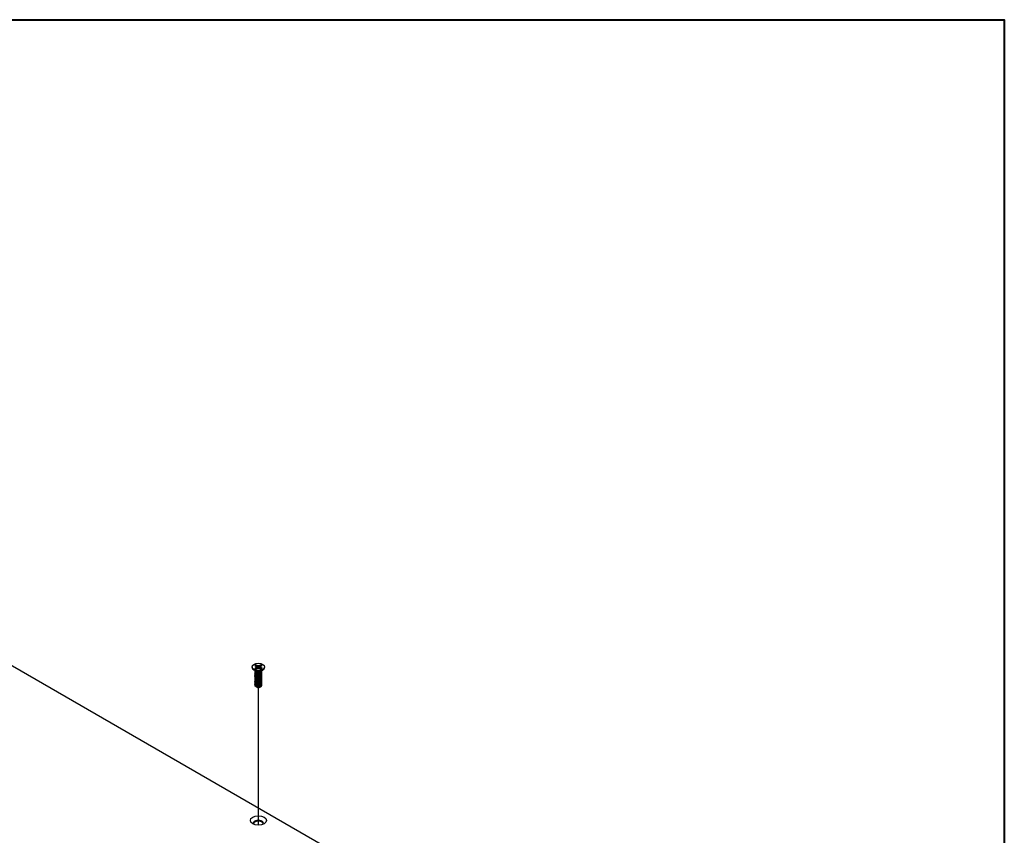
# Model space of a CAD drawing. Header units: millimetres. Extents: x 80 to 2248, y 80 to 1719.
# Tile 67 of 67: x 1915 to 2248, y 1443 to 1719. Entities that reach past the tile are written whole.
import ezdxf

# ---------------------------------------------------------------- set-up
doc = ezdxf.new("R2010")
doc.units = ezdxf.units.MM
doc.header["$LTSCALE"] = 8.333333
for name, color, linetype, lineweight in [('Border (ANSI)', 7, 'Continuous', 40), ('Tweak Trail (ANSI)', 7, 'Continuous', 25), ('Visible (ANSI)', 7, 'Continuous', 25)]:
    doc.layers.add(name, color=color, linetype=linetype, lineweight=lineweight)

# ---------------------------------------------------------------- blocks, each defined once
blk = doc.blocks.new('Borders Default Border')
at = {"layer": 'Border (ANSI)', "flags": 128}
blk.add_lwpolyline([(9.652, 9.652), (9.652, 206.248), (269.748, 206.248), (269.748, 9.652), (9.652, 9.652)], dxfattribs=at)

msp = doc.modelspace()

# ---------------------------------------------------------------- linework, layer by layer
at = {"layer": 'Tweak Trail (ANSI)'}
msp.add_line((1995.9564, 1446.7348), (1995.9564, 1493.2104), dxfattribs=at)
at = {"layer": 'Visible (ANSI)'}
for p, q in [((1746.8665, 1596.3971), (2147.7003, 1364.9757)), ((1993.8397, 1500.1465), (1993.8397, 1500.0272)), ((1994.7086, 1500.6227), (1995.1209, 1500.3846)), ((1995.1209, 1499.9084), (1994.7086, 1499.6703)), ((1995.1209, 1500.3846), (1995.2918, 1500.1465)), ((1995.2918, 1500.1465), (1995.1209, 1499.9084)), ((1995.1617, 1499.4435), (1995.1209, 1499.9084)), ((1995.544, 1500.6289), (1995.1316, 1500.867)), ((1995.36, 1499.5579), (1995.2918, 1500.1465)), ((1995.505, 1499.9524), (1995.544, 1500.6289)), ((1995.9564, 1500.5303), (1995.544, 1500.6289)), ((1996.3688, 1500.6289), (1995.9564, 1500.5303)), ((1995.9564, 1499.7628), (1995.9564, 1500.5303)), ((1996.7812, 1500.867), (1996.3688, 1500.6289)), ((1996.4078, 1499.9524), (1996.3688, 1500.6289)), ((1996.5528, 1499.5579), (1996.621, 1500.1465)), ((1996.621, 1500.1465), (1996.7918, 1500.3846)), ((1996.7918, 1499.9084), (1996.621, 1500.1465)), ((1996.751, 1499.4435), (1996.7918, 1499.9084)), ((1996.7918, 1500.3846), (1997.2042, 1500.6227)), ((1997.2042, 1499.6703), (1996.7918, 1499.9084)), ((1998.0731, 1500.1465), (1998.0731, 1500.0272)), ((1995.0214, 1498.7318), (1994.2868, 1499.2761)), ((1994.7711, 1498.5797), (1994.7711, 1498.6337)), ((1994.7711, 1498.1476), (1994.7711, 1498.2016)), ((1994.7711, 1497.7155), (1994.7711, 1497.7695)), ((1994.7711, 1497.2835), (1994.7711, 1497.3375)), ((1994.7711, 1496.8514), (1994.7711, 1496.9054)), ((1995.2855, 1498.4081), (1995.1182, 1498.5047)), ((1995.1316, 1499.4261), (1995.544, 1499.6642)), ((1995.544, 1499.6642), (1995.9564, 1499.7628)), ((1995.9564, 1499.7628), (1996.3688, 1499.6642)), ((1996.3688, 1499.6642), (1996.7812, 1499.4261)), ((1996.6874, 1498.4428), (1996.7946, 1498.5047)), ((1996.8914, 1498.7318), (1997.626, 1499.2761)), ((1997.1417, 1498.7957), (1997.1417, 1498.8497)), ((1997.1417, 1498.3636), (1997.1417, 1498.4176)), ((1997.1417, 1497.9316), (1997.1417, 1497.9856)), ((1997.1417, 1497.4995), (1997.1417, 1497.5535)), ((1997.1417, 1497.0674), (1997.1417, 1497.1214)), ((1997.1417, 1496.6354), (1997.1417, 1496.6894)), ((1994.7711, 1496.4193), (1994.7711, 1496.4734)), ((1994.7711, 1495.9873), (1994.7711, 1496.0413)), ((1994.7711, 1495.5552), (1994.7711, 1495.6092)), ((1994.7711, 1495.1232), (1994.7711, 1495.1772)), ((1994.7711, 1494.6911), (1994.7711, 1494.7451)), ((1994.7711, 1494.259), (1994.7711, 1494.313)), ((1995.3281, 1493.3845), (1995.1483, 1493.4883)), ((1995.3989, 1493.3437), (1995.3714, 1493.3596)), ((1996.5139, 1493.3437), (1996.5839, 1493.3841)), ((1997.1417, 1496.2033), (1997.1417, 1496.2573)), ((1997.1417, 1495.7713), (1997.1417, 1495.8253)), ((1997.1417, 1495.3392), (1997.1417, 1495.3932)), ((1997.1417, 1494.9071), (1997.1417, 1494.9611)), ((1997.1417, 1494.4751), (1997.1417, 1494.5291)), ((1997.1417, 1494.043), (1997.1417, 1494.097))]:
    msp.add_line(p, q, dxfattribs=at)
for centre, major_axis in [((1995.9564, 1500.1465), (-2.1167, 0)), ((1995.9564, 1448.299), (2.7093, 0))]:
    msp.add_ellipse(centre, major_axis=major_axis, ratio=0.57735027, dxfattribs=at)
for centre, major_axis, start_param, end_param in [((1995.9564, 1500.0272), (2.1167, 0), 3.14159265, 6.28318531), ((1995.9564, 1500.1465), (-1.4958, 0), 5.29642922, 5.69914506), ((1995.9564, 1500.0281), (1.4569, 0), 2.15828086, 2.46214233), ((1995.9564, 1500.0281), (1.4569, 0), 0.67945032, 0.98331179), ((1995.9564, 1500.1465), (-1.4958, 0), 3.7256329, 4.12834874), ((1995.9564, 1500.1465), (1.4958, 0), 3.7256329, 4.12834874), ((1995.9564, 1498.9886), (-1.1853, 0), 0.11253944, 3.02905321), ((1995.9564, 1499.1525), (-1.1853, 0), 0.66197837, 2.47961428), ((1995.9564, 1500.1465), (1.4958, 0), 5.29642922, 5.69914506), ((1995.9564, 1493.6973), (-0.8273, 0), 0.74518222, 1.24985502), ((1995.9564, 1493.6656), (-0.7885, 0), 0.78539816, 2.35619449), ((1995.9564, 1493.9896), (1.1853, 0), 4.70326985, 5.49778714), ((1995.9564, 1447.3447), (1.6933, 0), 5.96691699, 9.74104627), ((1995.9564, 1447.0719), (1.6933, 0), 0.13995372, 3.00163893)]:
    msp.add_ellipse(centre, major_axis=major_axis, ratio=0.57735027, start_param=start_param, end_param=end_param, dxfattribs=at)
for points, weights in [([(1995.1489, 1500.7282), (1995.1404, 1500.7967), (1995.1316, 1500.867)], [1.01218915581, 1.01172679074, 1.01110160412]), ([(1995.1489, 1500.7282), (1995.3696, 1500.2462), (1995.505, 1499.9524)], [1.53696783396, 1.9683578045, 2.37346205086]), ([(1995.505, 1499.9524), (1995.6274, 1499.8065), (1995.7227, 1499.7069)], [2.07391766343, 2.27571812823, 2.43161931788]), ([(1996.1901, 1499.7069), (1996.2853, 1499.8065), (1996.4078, 1499.9524)], [2.43161931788, 2.27571812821, 2.07391766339]), ([(1996.4078, 1499.9524), (1996.5432, 1500.2462), (1996.7639, 1500.7282)], [2.37346205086, 1.9683578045, 1.53696783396]), ([(1996.7639, 1500.7282), (1996.7724, 1500.7967), (1996.7812, 1500.867)], [1.01218915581, 1.01172679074, 1.01110160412]), ([(1994.7711, 1498.5797), (1994.7711, 1498.325), (1995.1182, 1498.1504)], [0.949184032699, 0.900099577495, 1]), ([(1994.7711, 1498.1476), (1994.7711, 1497.8929), (1995.1182, 1497.7183)], [0.949184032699, 0.900099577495, 1]), ([(1994.7711, 1497.7155), (1994.7711, 1497.4609), (1995.1182, 1497.2863)], [0.949184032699, 0.900099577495, 1]), ([(1994.7711, 1497.2835), (1994.7711, 1497.0288), (1995.1182, 1496.8542)], [0.949184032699, 0.900099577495, 1]), ([(1994.7711, 1496.8514), (1994.7711, 1496.5968), (1995.1182, 1496.4221)], [0.949184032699, 0.900099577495, 1]), ([(1995.5403, 1498.0225), (1995.8321, 1497.9529), (1996.1593, 1498.0263)], [0.949605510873, 0.900605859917, 0.99630538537]), ([(1995.5403, 1497.5905), (1995.8321, 1497.5208), (1996.1593, 1497.5943)], [0.949605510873, 0.900605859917, 0.99630538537]), ([(1995.5403, 1497.1584), (1995.8321, 1497.0888), (1996.1593, 1497.1622)], [0.949605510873, 0.900605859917, 0.99630538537]), ([(1995.5403, 1496.7263), (1995.8321, 1496.6567), (1996.1593, 1496.7301)], [0.949605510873, 0.900605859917, 0.99630538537]), ([(1994.7711, 1496.4193), (1994.7711, 1496.1647), (1995.1182, 1495.9901)], [0.949184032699, 0.900099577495, 1]), ([(1994.7711, 1495.9873), (1994.7711, 1495.7326), (1995.1182, 1495.558)], [0.949184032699, 0.900099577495, 1]), ([(1994.7711, 1495.5552), (1994.7711, 1495.3006), (1995.1182, 1495.126)], [0.949184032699, 0.900099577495, 1]), ([(1994.7711, 1495.1232), (1994.7711, 1494.8685), (1995.1182, 1494.6939)], [0.949184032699, 0.900099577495, 1]), ([(1994.7711, 1494.6911), (1994.7711, 1494.4364), (1995.1182, 1494.2618)], [0.949184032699, 0.900099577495, 1]), ([(1994.7711, 1494.259), (1994.7711, 1494.0044), (1995.1182, 1493.8298)], [0.949184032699, 0.900099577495, 1]), ([(1995.5403, 1496.2943), (1995.8321, 1496.2246), (1996.1593, 1496.2981)], [0.949605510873, 0.900605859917, 0.99630538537]), ([(1995.5403, 1495.8622), (1995.8321, 1495.7926), (1996.1593, 1495.866)], [0.949605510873, 0.900605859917, 0.99630538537]), ([(1995.5403, 1495.4302), (1995.8321, 1495.3605), (1996.1593, 1495.434)], [0.949605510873, 0.900605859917, 0.99630538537]), ([(1995.5403, 1494.9981), (1995.8321, 1494.9284), (1996.1593, 1495.0019)], [0.949605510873, 0.900605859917, 0.99630538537]), ([(1995.5403, 1494.566), (1995.8321, 1494.4964), (1996.1593, 1494.5698)], [0.949605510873, 0.900605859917, 0.99630538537]), ([(1995.5403, 1494.134), (1995.8321, 1494.0643), (1996.1593, 1494.1378)], [0.949605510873, 0.900605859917, 0.99630538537]), ([(1995.5403, 1493.7019), (1995.8321, 1493.6323), (1996.1593, 1493.7057)], [0.949605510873, 0.900605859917, 0.99630538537])]:
    msp.add_rational_spline(points, weights, degree=2, dxfattribs=at)
for points, weights, knots in [([(1994.816, 1498.802), (1994.8137, 1498.7977), (1994.8114, 1498.7934), (1994.6343, 1498.4478), (1995.1182, 1498.2044)], [0.996214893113, 0.998079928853, 1, 0.866025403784, 1], [0.7706840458, 0.7706840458, 0.7706840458, 0.7708333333, 0.7708333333, 0.78125, 0.78125, 0.78125]), ([(1994.8285, 1498.3915), (1994.8192, 1498.3766), (1994.8114, 1498.3614), (1994.6343, 1498.0157), (1995.1182, 1497.7723)], [0.987158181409, 0.993237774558, 1, 0.866025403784, 1], [0.7078075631, 0.7078075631, 0.7078075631, 0.7083333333, 0.7083333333, 0.71875, 0.71875, 0.71875]), ([(1994.8285, 1497.9594), (1994.8192, 1497.9445), (1994.8114, 1497.9293), (1994.6343, 1497.5837), (1995.1182, 1497.3403)], [0.987158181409, 0.993237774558, 1, 0.866025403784, 1], [0.6453075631, 0.6453075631, 0.6453075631, 0.6458333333, 0.6458333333, 0.65625, 0.65625, 0.65625]), ([(1994.8285, 1497.5274), (1994.8192, 1497.5124), (1994.8114, 1497.4972), (1994.6343, 1497.1516), (1995.1182, 1496.9082)], [0.987158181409, 0.993237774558, 1, 0.866025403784, 1], [0.5828075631, 0.5828075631, 0.5828075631, 0.5833333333, 0.5833333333, 0.59375, 0.59375, 0.59375]), ([(1994.8285, 1497.0953), (1994.8192, 1497.0804), (1994.8114, 1497.0652), (1994.6343, 1496.7195), (1995.1182, 1496.4761)], [0.987158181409, 0.993237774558, 1, 0.866025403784, 1], [0.5203075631, 0.5203075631, 0.5203075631, 0.5208333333, 0.5208333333, 0.53125, 0.53125, 0.53125]), ([(1994.8285, 1496.6632), (1994.8192, 1496.6483), (1994.8114, 1496.6331), (1994.6343, 1496.2875), (1995.1182, 1496.0441)], [0.987158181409, 0.993237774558, 1, 0.866025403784, 1], [0.4578075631, 0.4578075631, 0.4578075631, 0.4583333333, 0.4583333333, 0.46875, 0.46875, 0.46875]), ([(1995.1182, 1498.2044), (1995.6021, 1497.961), (1996.2632, 1498.0993), (1996.9242, 1498.2376), (1997.1013, 1498.6552), (1997.1551, 1498.7821), (1997.1374, 1498.9141)], [1, 0.866025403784, 1, 0.866025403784, 1, 0.955116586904, 0.940306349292], [0.78125, 0.78125, 0.78125, 0.7916666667, 0.7916666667, 0.8020833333, 0.8020833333, 0.8055730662, 0.8055730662, 0.8055730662]), ([(1995.1182, 1498.1504), (1995.6021, 1497.907), (1996.2632, 1498.0453), (1996.9242, 1498.1835), (1997.1013, 1498.6012), (1997.1417, 1498.6964), (1997.1417, 1498.7957)], [1, 0.866025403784, 1, 0.866025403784, 1, 0.965925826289, 0.949184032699], [0.71875, 0.71875, 0.71875, 0.7291666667, 0.7291666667, 0.7395833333, 0.7395833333, 0.7422326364, 0.7422326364, 0.7422326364]), ([(1995.1182, 1497.7723), (1995.6021, 1497.529), (1996.2632, 1497.6672), (1996.9242, 1497.8055), (1997.1013, 1498.2231), (1997.1822, 1498.4137), (1997.1039, 1498.6073)], [1, 0.866025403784, 1, 0.866025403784, 1, 0.934058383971, 0.933029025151], [0.71875, 0.71875, 0.71875, 0.7291666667, 0.7291666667, 0.7395833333, 0.7395833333, 0.7447103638, 0.7447103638, 0.7447103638]), ([(1995.1182, 1497.7183), (1995.6021, 1497.4749), (1996.2632, 1497.6132), (1996.9242, 1497.7515), (1997.1013, 1498.1691), (1997.1417, 1498.2644), (1997.1417, 1498.3636)], [1, 0.866025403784, 1, 0.866025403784, 1, 0.965925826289, 0.949184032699], [0.65625, 0.65625, 0.65625, 0.6666666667, 0.6666666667, 0.6770833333, 0.6770833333, 0.6797326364, 0.6797326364, 0.6797326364]), ([(1995.1182, 1497.3403), (1995.6021, 1497.0969), (1996.2632, 1497.2352), (1996.9242, 1497.3734), (1997.1013, 1497.7911), (1997.1822, 1497.9817), (1997.1039, 1498.1752)], [1, 0.866025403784, 1, 0.866025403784, 1, 0.934058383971, 0.933029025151], [0.65625, 0.65625, 0.65625, 0.6666666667, 0.6666666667, 0.6770833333, 0.6770833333, 0.6822103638, 0.6822103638, 0.6822103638]), ([(1995.1182, 1497.2863), (1995.6021, 1497.0429), (1996.2632, 1497.1812), (1996.9242, 1497.3194), (1997.1013, 1497.7371), (1997.1417, 1497.8323), (1997.1417, 1497.9316)], [1, 0.866025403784, 1, 0.866025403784, 1, 0.965925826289, 0.949184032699], [0.59375, 0.59375, 0.59375, 0.6041666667, 0.6041666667, 0.6145833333, 0.6145833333, 0.6172326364, 0.6172326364, 0.6172326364]), ([(1995.1182, 1496.9082), (1995.6021, 1496.6648), (1996.2632, 1496.8031), (1996.9242, 1496.9414), (1997.1013, 1497.359), (1997.1822, 1497.5496), (1997.1039, 1497.7431)], [1, 0.866025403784, 1, 0.866025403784, 1, 0.934058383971, 0.933029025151], [0.59375, 0.59375, 0.59375, 0.6041666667, 0.6041666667, 0.6145833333, 0.6145833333, 0.6197103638, 0.6197103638, 0.6197103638]), ([(1995.1182, 1496.8542), (1995.6021, 1496.6108), (1996.2632, 1496.7491), (1996.9242, 1496.8874), (1997.1013, 1497.305), (1997.1417, 1497.4002), (1997.1417, 1497.4995)], [1, 0.866025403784, 1, 0.866025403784, 1, 0.965925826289, 0.949184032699], [0.53125, 0.53125, 0.53125, 0.5416666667, 0.5416666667, 0.5520833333, 0.5520833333, 0.5547326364, 0.5547326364, 0.5547326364]), ([(1995.1182, 1496.4761), (1995.6021, 1496.2328), (1996.2632, 1496.371), (1996.9242, 1496.5093), (1997.1013, 1496.927), (1997.1822, 1497.1176), (1997.1039, 1497.3111)], [1, 0.866025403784, 1, 0.866025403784, 1, 0.934058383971, 0.933029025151], [0.53125, 0.53125, 0.53125, 0.5416666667, 0.5416666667, 0.5520833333, 0.5520833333, 0.5572103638, 0.5572103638, 0.5572103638]), ([(1995.1182, 1496.4221), (1995.6021, 1496.1788), (1996.2632, 1496.317), (1996.9242, 1496.4553), (1997.1013, 1496.8729), (1997.1417, 1496.9682), (1997.1417, 1497.0674)], [1, 0.866025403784, 1, 0.866025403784, 1, 0.965925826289, 0.949184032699], [0.46875, 0.46875, 0.46875, 0.4791666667, 0.4791666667, 0.4895833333, 0.4895833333, 0.4922326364, 0.4922326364, 0.4922326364]), ([(1995.1182, 1496.0441), (1995.6021, 1495.8007), (1996.2632, 1495.939), (1996.9242, 1496.0772), (1997.1013, 1496.4949), (1997.1822, 1496.6855), (1997.1039, 1496.879)], [1, 0.866025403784, 1, 0.866025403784, 1, 0.934058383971, 0.933029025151], [0.46875, 0.46875, 0.46875, 0.4791666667, 0.4791666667, 0.4895833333, 0.4895833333, 0.4947103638, 0.4947103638, 0.4947103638]), ([(1995.1182, 1495.9901), (1995.6021, 1495.7467), (1996.2632, 1495.885), (1996.9242, 1496.0232), (1997.1013, 1496.4409), (1997.1417, 1496.5361), (1997.1417, 1496.6354)], [1, 0.866025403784, 1, 0.866025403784, 1, 0.965925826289, 0.949184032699], [0.40625, 0.40625, 0.40625, 0.4166666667, 0.4166666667, 0.4270833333, 0.4270833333, 0.4297326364, 0.4297326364, 0.4297326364]), ([(1994.8285, 1496.2312), (1994.8192, 1496.2163), (1994.8114, 1496.201), (1994.6343, 1495.8554), (1995.1182, 1495.612)], [0.987158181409, 0.993237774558, 1, 0.866025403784, 1], [0.3953075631, 0.3953075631, 0.3953075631, 0.3958333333, 0.3958333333, 0.40625, 0.40625, 0.40625]), ([(1994.8285, 1495.7991), (1994.8192, 1495.7842), (1994.8114, 1495.769), (1994.6343, 1495.4233), (1995.1182, 1495.18)], [0.987158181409, 0.993237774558, 1, 0.866025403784, 1], [0.3328075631, 0.3328075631, 0.3328075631, 0.3333333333, 0.3333333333, 0.34375, 0.34375, 0.34375]), ([(1994.8285, 1495.367), (1994.8192, 1495.3521), (1994.8114, 1495.3369), (1994.6343, 1494.9913), (1995.1182, 1494.7479)], [0.987158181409, 0.993237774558, 1, 0.866025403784, 1], [0.2703075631, 0.2703075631, 0.2703075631, 0.2708333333, 0.2708333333, 0.28125, 0.28125, 0.28125]), ([(1994.8285, 1494.935), (1994.8192, 1494.9201), (1994.8114, 1494.9049), (1994.6343, 1494.5592), (1995.1182, 1494.3158)], [0.987158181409, 0.993237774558, 1, 0.866025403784, 1], [0.2078075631, 0.2078075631, 0.2078075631, 0.2083333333, 0.2083333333, 0.21875, 0.21875, 0.21875]), ([(1994.8285, 1494.5029), (1994.8192, 1494.488), (1994.8114, 1494.4728), (1994.6343, 1494.1272), (1995.1182, 1493.8838)], [0.987158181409, 0.993237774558, 1, 0.866025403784, 1], [0.1453075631, 0.1453075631, 0.1453075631, 0.1458333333, 0.1458333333, 0.15625, 0.15625, 0.15625]), ([(1995.1182, 1495.612), (1995.6021, 1495.3686), (1996.2632, 1495.5069), (1996.9242, 1495.6452), (1997.1013, 1496.0628), (1997.1822, 1496.2534), (1997.1039, 1496.4469)], [1, 0.866025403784, 1, 0.866025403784, 1, 0.934058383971, 0.933029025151], [0.40625, 0.40625, 0.40625, 0.4166666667, 0.4166666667, 0.4270833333, 0.4270833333, 0.4322103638, 0.4322103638, 0.4322103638]), ([(1995.1182, 1495.558), (1995.6021, 1495.3146), (1996.2632, 1495.4529), (1996.9242, 1495.5912), (1997.1013, 1496.0088), (1997.1417, 1496.1041), (1997.1417, 1496.2033)], [1, 0.866025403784, 1, 0.866025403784, 1, 0.965925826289, 0.949184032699], [0.34375, 0.34375, 0.34375, 0.3541666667, 0.3541666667, 0.3645833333, 0.3645833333, 0.3672326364, 0.3672326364, 0.3672326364]), ([(1995.1182, 1495.18), (1995.6021, 1494.9366), (1996.2632, 1495.0748), (1996.9242, 1495.2131), (1997.1013, 1495.6308), (1997.1822, 1495.8214), (1997.1039, 1496.0149)], [1, 0.866025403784, 1, 0.866025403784, 1, 0.934058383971, 0.933029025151], [0.34375, 0.34375, 0.34375, 0.3541666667, 0.3541666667, 0.3645833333, 0.3645833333, 0.3697103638, 0.3697103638, 0.3697103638]), ([(1995.1182, 1495.126), (1995.6021, 1494.8826), (1996.2632, 1495.0208), (1996.9242, 1495.1591), (1997.1013, 1495.5768), (1997.1417, 1495.672), (1997.1417, 1495.7713)], [1, 0.866025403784, 1, 0.866025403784, 1, 0.965925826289, 0.949184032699], [0.28125, 0.28125, 0.28125, 0.2916666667, 0.2916666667, 0.3020833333, 0.3020833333, 0.3047326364, 0.3047326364, 0.3047326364]), ([(1995.1182, 1494.7479), (1995.6021, 1494.5045), (1996.2632, 1494.6428), (1996.9242, 1494.7811), (1997.1013, 1495.1987), (1997.1822, 1495.3893), (1997.1039, 1495.5828)], [1, 0.866025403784, 1, 0.866025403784, 1, 0.934058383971, 0.933029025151], [0.28125, 0.28125, 0.28125, 0.2916666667, 0.2916666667, 0.3020833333, 0.3020833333, 0.3072103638, 0.3072103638, 0.3072103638]), ([(1995.1182, 1494.6939), (1995.6021, 1494.4505), (1996.2632, 1494.5888), (1996.9242, 1494.727), (1997.1013, 1495.1447), (1997.1417, 1495.2399), (1997.1417, 1495.3392)], [1, 0.866025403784, 1, 0.866025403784, 1, 0.965925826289, 0.949184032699], [0.21875, 0.21875, 0.21875, 0.2291666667, 0.2291666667, 0.2395833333, 0.2395833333, 0.2422326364, 0.2422326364, 0.2422326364]), ([(1995.1182, 1494.3158), (1995.6021, 1494.0725), (1996.2632, 1494.2107), (1996.9242, 1494.349), (1997.1013, 1494.7666), (1997.1822, 1494.9572), (1997.1039, 1495.1508)], [1, 0.866025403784, 1, 0.866025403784, 1, 0.934058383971, 0.933029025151], [0.21875, 0.21875, 0.21875, 0.2291666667, 0.2291666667, 0.2395833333, 0.2395833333, 0.2447103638, 0.2447103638, 0.2447103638]), ([(1995.1182, 1494.2618), (1995.6021, 1494.0184), (1996.2632, 1494.1567), (1996.9242, 1494.295), (1997.1013, 1494.7126), (1997.1417, 1494.8079), (1997.1417, 1494.9071)], [1, 0.866025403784, 1, 0.866025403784, 1, 0.965925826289, 0.949184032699], [0.15625, 0.15625, 0.15625, 0.1666666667, 0.1666666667, 0.1770833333, 0.1770833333, 0.1797326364, 0.1797326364, 0.1797326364]), ([(1995.1182, 1493.8838), (1995.6021, 1493.6404), (1996.2632, 1493.7787), (1996.9242, 1493.9169), (1997.1013, 1494.3346), (1997.1822, 1494.5252), (1997.1039, 1494.7187)], [1, 0.866025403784, 1, 0.866025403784, 1, 0.934058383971, 0.933029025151], [0.15625, 0.15625, 0.15625, 0.1666666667, 0.1666666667, 0.1770833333, 0.1770833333, 0.1822103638, 0.1822103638, 0.1822103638]), ([(1995.1182, 1493.8298), (1995.6021, 1493.5864), (1996.2632, 1493.7247), (1996.9242, 1493.8629), (1997.1013, 1494.2806), (1997.1417, 1494.3758), (1997.1417, 1494.4751)], [1, 0.866025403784, 1, 0.866025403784, 1, 0.965925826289, 0.949184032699], [0.09375, 0.09375, 0.09375, 0.1041666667, 0.1041666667, 0.1145833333, 0.1145833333, 0.1172326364, 0.1172326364, 0.1172326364]), ([(1995.6954, 1493.2441), (1995.9309, 1493.2204), (1996.1705, 1493.2762), (1996.2452, 1493.2936), (1996.3149, 1493.3193)], [0.933829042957, 0.925617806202, 1, 0.975565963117, 0.960044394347], [0.03588337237, 0.03588337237, 0.03588337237, 0.04166666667, 0.04166666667, 0.0435664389, 0.0435664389, 0.0435664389]), ([(1995.9456, 1493.3053), (1996.1071, 1493.314), (1996.2632, 1493.3466), (1996.9242, 1493.4849), (1997.1013, 1493.9025), (1997.1822, 1494.0931), (1997.1039, 1494.2866)], [0.948065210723, 0.96476686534, 1, 0.866025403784, 1, 0.934058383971, 0.933029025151], [0.1014272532, 0.1014272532, 0.1014272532, 0.1041666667, 0.1041666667, 0.1145833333, 0.1145833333, 0.1197103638, 0.1197103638, 0.1197103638]), ([(1996.7946, 1493.5057), (1997.0191, 1493.6547), (1997.1013, 1493.8485), (1997.1417, 1493.9437), (1997.1417, 1494.043)], [0.933012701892, 0.933012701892, 1, 0.965925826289, 0.949184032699], [0.046875, 0.046875, 0.046875, 0.05208333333, 0.05208333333, 0.05473263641, 0.05473263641, 0.05473263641])]:
    msp.add_rational_spline(points, weights, degree=2, knots=knots, dxfattribs=at)
for points, knots in [([(1996.6874, 1498.4428), (1996.5976, 1498.391), (1996.4944, 1498.3486), (1996.2869, 1498.291), (1996.1606, 1498.2662), (1995.8802, 1498.2537), (1995.7515, 1498.2626), (1995.5205, 1498.3069), (1995.419, 1498.3399), (1995.3162, 1498.391), (1995.3006, 1498.3994), (1995.2856, 1498.4081)], [-0.529903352, -0.529903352, -0.529903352, -0.529903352, -0.438646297, -0.438646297, -0.360774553, -0.360774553, -0.293383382, -0.293383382, -0.230894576, -0.230894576, -0.219299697, -0.219299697, -0.219299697, -0.219299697]), ([(1995.1483, 1493.4883), (1995.0591, 1493.5399), (1995.0046, 1493.5888), (1994.9239, 1493.6774), (1994.8926, 1493.7279), (1994.8488, 1493.8532), (1994.8489, 1493.9283), (1994.8755, 1494.0033), (1994.8761, 1494.0051), (1994.8768, 1494.0069)], [-0.327507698, -0.327507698, -0.327507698, -0.327507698, -0.298679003, -0.298679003, -0.265137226, -0.265137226, -0.218249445, -0.218249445, -0.217118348, -0.217118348, -0.217118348, -0.217118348]), ([(1995.9456, 1493.3053), (1995.7937, 1493.3044), (1995.6464, 1493.3202), (1995.5099, 1493.3515), (1995.4416, 1493.3672), (1995.3773, 1493.3865), (1995.3167, 1493.4094), (1995.2562, 1493.4323), (1995.1991, 1493.459), (1995.1483, 1493.4883)], [0, 0, 0, 0, 0.00054045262, 0.00054045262, 0.00054045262, 0.00081067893, 0.00081067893, 0.00081067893, 0.00108090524, 0.00108090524, 0.00108090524, 0.00108090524]), ([(1995.3281, 1493.3845), (1995.353, 1493.3702), (1995.4017, 1493.3442), (1995.5382, 1493.303), (1995.6009, 1493.29), (1995.7744, 1493.2675), (1995.8904, 1493.2647), (1996.1721, 1493.285), (1996.3138, 1493.3155), (1996.5564, 1493.3874), (1996.6821, 1493.4408), (1996.7946, 1493.5057)], [-0.169469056, -0.169469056, -0.169469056, -0.169469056, -0.142100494, -0.142100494, -0.122546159, -0.122546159, -0.091769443, -0.091769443, -0.050399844, -0.050399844, 0, 0, 0, 0]), ([(1996.6712, 1493.4416), (1996.6281, 1493.4092), (1996.5794, 1493.3795), (1996.4317, 1493.3067), (1996.3244, 1493.2716), (1996.0999, 1493.2287), (1996.008, 1493.224), (1995.8542, 1493.2236), (1995.7726, 1493.2304), (1995.6954, 1493.2441)], [-0.0971018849, -0.0971018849, -0.0971018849, -0.0971018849, -0.0821352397, -0.0821352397, -0.0557038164, -0.0557038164, -0.030124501, -0.030124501, 0, 0, 0, 0])]:
    msp.add_open_spline(points, degree=3, knots=knots, dxfattribs=at)

# ---------------------------------------------------------------- block references
at = {"xscale": 8.333333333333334, "yscale": 8.333333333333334, "zscale": 8.333333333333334}
msp.add_blockref('Borders Default Border', (0, 0), dxfattribs=at)

doc.saveas('drawing.dxf')
